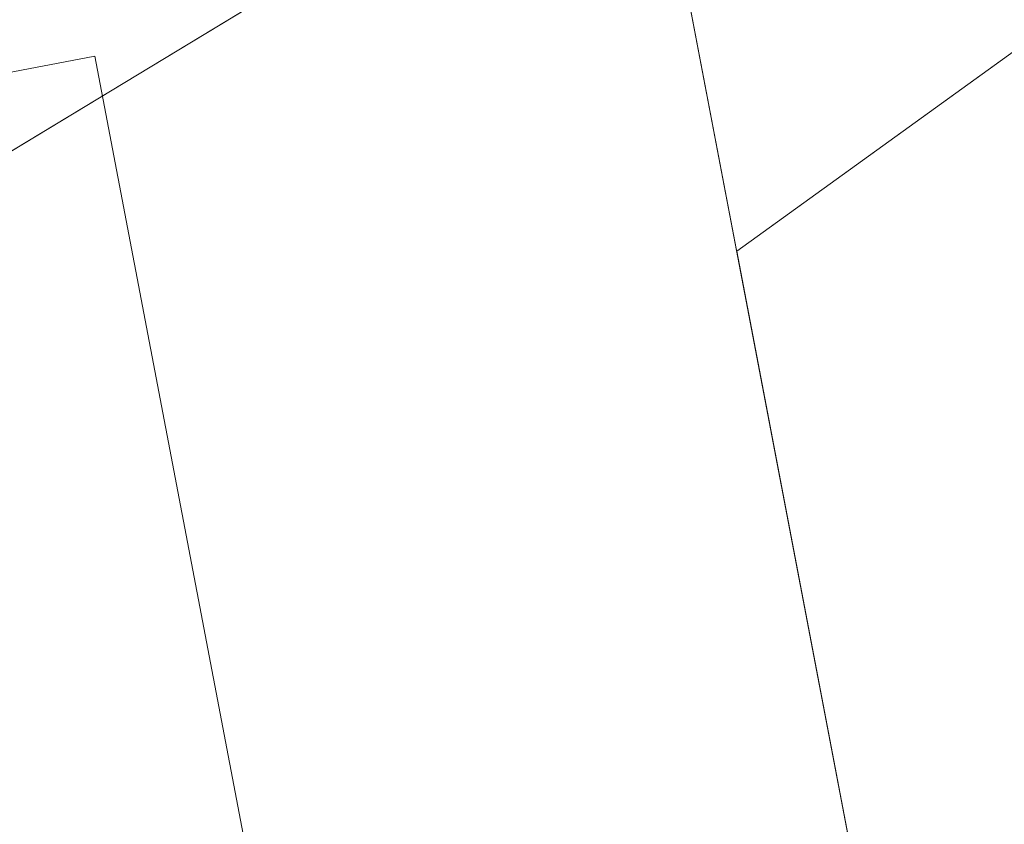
# Model space of a CAD drawing. Extents: x 3503739 to 3504470, y 5375172 to 5375561.
# Tile 74 of 121: x 3504137.178 to 3504137.587, y 5375385.309 to 5375385.642. Entities that reach past the tile are written whole.
import ezdxf

# ---------------------------------------------------------------- set-up
doc = ezdxf.new("R2010")
doc.units = 0
doc.header["$MEASUREMENT"] = 0
doc.layers.add('BHM_WA', color=7, linetype='Continuous')

msp = doc.modelspace()

# ---------------------------------------------------------------- linework, layer by layer
at = {"layer": 'BHM_WA', "color": 254, "linetype": 'Continuous', "lineweight": 13}
for points in [[(3504140.89394, 5375388.77139, 0), (3504137.88051, 5375386.94959, 0), (3504137.86179, 5375386.93827, 0), (3504137.01288, 5375386.42505, 0), (3504136.53552, 5375386.88354, 0), (3504136.52113, 5375386.89737, 0), (3504136.12533, 5375387.27751, 0), (3504135.73107, 5375386.86701, 0), (3504135.71439, 5375386.84965, 0), (3504135.57117, 5375386.70053, 0), (3504136.90145, 5375385.42285, 0), (3504142.2795, 5375388.6742, 0)], [(3504135.94134, 5375386.99615, 0), (3504139.95932, 5375387.76235, 0), (3504140.09806, 5375387.03478, 0), (3504140.09886, 5375387.03059, 0), (3504140.11324, 5375386.95519, 0), (3504137.55841, 5375385.11284, 0), (3504137.47573, 5375385.54638, 0), (3504139.49963, 5375387.00586, 0), (3504139.50831, 5375387.01212, 0), (3504139.99285, 5375387.36154, 0), (3504137.82047, 5375386.94728, 0), (3504137.74875, 5375386.93361, 0), (3504136.01627, 5375386.60323, 0), (3504139.99285, 5375387.36154, 0), (3504139.50831, 5375387.01212, 0), (3504139.49963, 5375387.00586, 0), (3504137.47573, 5375385.54638, 0), (3504137.55841, 5375385.11284, 0), (3504140.11324, 5375386.95519, 0), (3504139.95932, 5375387.76235, 0), (3504135.94134, 5375386.99615, 0)], [(3504135.94134, 5375386.99615, 0), (3504139.95932, 5375387.76235, 0), (3504140.09806, 5375387.03478, 0), (3504140.09886, 5375387.03059, 0), (3504140.11324, 5375386.95519, 0), (3504137.55841, 5375385.11284, 0), (3504137.47573, 5375385.54638, 0), (3504139.49963, 5375387.00586, 0), (3504139.50831, 5375387.01212, 0), (3504139.99285, 5375387.36154, 0), (3504137.82047, 5375386.94728, 0), (3504137.74875, 5375386.93361, 0), (3504136.01627, 5375386.60323, 0), (3504139.99285, 5375387.36154, 0), (3504137.47573, 5375385.54638, 0), (3504137.55841, 5375385.11284, 0), (3504140.11324, 5375386.95519, 0), (3504139.95932, 5375387.76235, 0), (3504135.94134, 5375386.99615, 0)], [(3504137.62946, 5375384.74023, 0), (3504137.40468, 5375385.91899, 0), (3504137.43749, 5375385.74692, 0), (3504140.04324, 5375387.32225, 0)], [(3504135.57117, 5375386.70053, 0), (3504136.90145, 5375385.42285, 0), (3504139.52138, 5375387.00676, 0)], [(3504136.4507, 5375384.51545, 0), (3504136.60197, 5375384.5443, 0), (3504137.55962, 5375384.72692, 0), (3504137.56052, 5375384.72709, 0), (3504137.56144, 5375384.72726, 0), (3504137.56236, 5375384.72744, 0), (3504137.5633, 5375384.72762, 0), (3504137.56425, 5375384.7278, 0), (3504137.5652, 5375384.72798, 0), (3504137.56615, 5375384.72816, 0), (3504137.62946, 5375384.74023, 0), (3504137.62392, 5375384.7693, 0), (3504137.62383, 5375384.76978, 0), (3504137.62373, 5375384.77025, 0), (3504137.62365, 5375384.77073, 0), (3504137.62355, 5375384.7712, 0), (3504137.62347, 5375384.77167, 0), (3504137.62338, 5375384.77213, 0), (3504137.62329, 5375384.77259, 0), (3504137.40468, 5375385.91899, 0), (3504136.22592, 5375385.69421, 0), (3504137.40468, 5375385.91899, 0), (3504137.43749, 5375385.74692, 0)], [(3504136.22592, 5375385.69421, 0), (3504137.40468, 5375385.91899, 0), (3504137.62329, 5375384.77259, 0), (3504137.62338, 5375384.77213, 0), (3504137.62347, 5375384.77167, 0), (3504137.62355, 5375384.7712, 0), (3504137.62365, 5375384.77073, 0), (3504137.62373, 5375384.77025, 0), (3504137.62383, 5375384.76978, 0), (3504137.62392, 5375384.7693, 0), (3504137.62946, 5375384.74023, 0)], [(3504137.62946, 5375384.74023, 0), (3504137.40468, 5375385.91899, 0), (3504136.22592, 5375385.69421, 0)], [(3504136.64945, 5375384.80786, 0), (3504137.3404, 5375384.93962, 0), (3504137.20927, 5375385.62723, 0), (3504136.51832, 5375385.49547, 0), (3504137.20927, 5375385.62723, 0), (3504137.3404, 5375384.93962, 0), (3504136.64945, 5375384.80786, 0), (3504136.51832, 5375385.49547, 0), (3504136.64945, 5375384.80786, 0)], [(3504136.64945, 5375384.80786, 0), (3504137.3404, 5375384.93962, 0), (3504137.20927, 5375385.62723, 0), (3504136.51832, 5375385.49547, 0), (3504136.64945, 5375384.80786, 0), (3504137.3404, 5375384.93962, 0), (3504137.20927, 5375385.62723, 0), (3504136.51832, 5375385.49547, 0), (3504136.64945, 5375384.80786, 0)]]:
    msp.add_polyline3d(points, dxfattribs=at)

doc.saveas('drawing.dxf')
